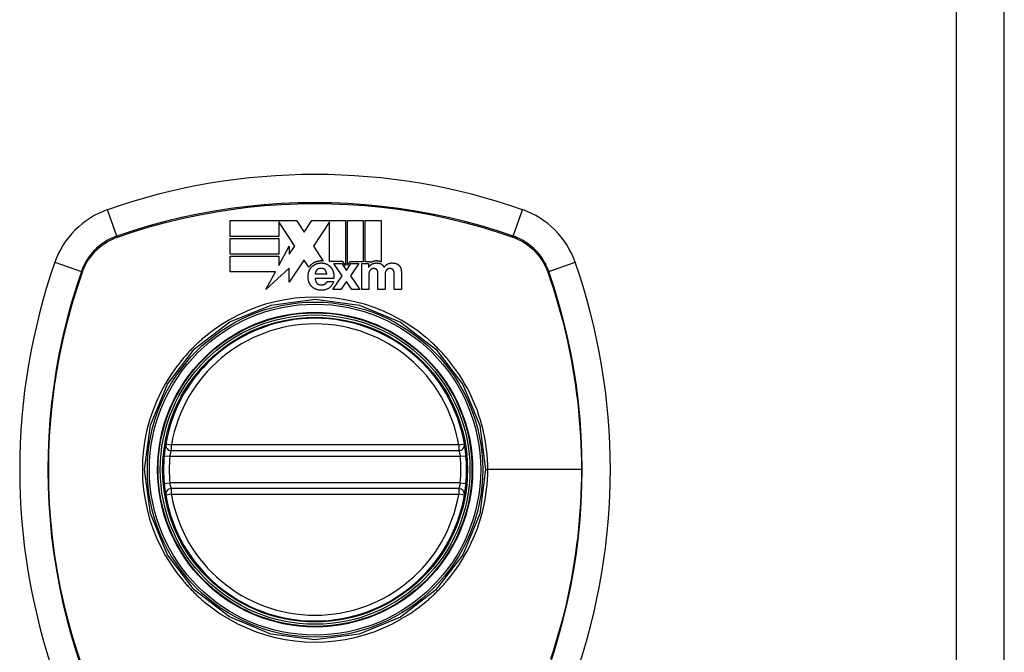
# Model space of a CAD drawing. Header units: inches. Extents: x 23 to 567, y 61 to 264.
# Tile 125 of 256: x 239.74 to 241.77, y 160.19 to 161.5. Entities that reach past the tile are written whole.
import ezdxf

# ---------------------------------------------------------------- set-up
doc = ezdxf.new("R2010")
doc.units = ezdxf.units.IN
doc.header["$MEASUREMENT"] = 0
doc.layers.add('Visible Edges(ANSI)', color=7, linetype='Continuous', lineweight=25)
doc.layers.add('Visible Tangent Edges(ANSI)', color=7, linetype='Continuous', lineweight=25)

msp = doc.modelspace()

# ---------------------------------------------------------------- linework, layer by layer
at = {"layer": 'Visible Edges(ANSI)'}
for p, q in [((241.7716, 144.7099), (241.7716, 176.4299)), ((240.1725, 161.0848), (240.3092, 161.0848)), ((240.1725, 161.0522), (240.1725, 161.0848)), ((240.306, 161.0321), (240.2726, 161.0826)), ((240.2726, 161.0826), (240.2726, 161.0826)), ((240.2726, 161.0826), (240.2726, 161.0522)), ((240.3092, 161.0848), (240.3252, 161.0607)), ((240.3252, 161.0607), (240.3413, 161.0848)), ((240.3413, 161.0848), (240.3778, 161.0848)), ((240.3778, 161.0826), (240.3441, 161.0321)), ((240.3778, 161.0848), (240.3785, 161.0848)), ((240.3778, 161), (240.3778, 161.0826)), ((240.3785, 161.0848), (240.3793, 161.0848)), ((240.3793, 161.0848), (240.4104, 161.0848)), ((240.4104, 161.0848), (240.4104, 160.9923)), ((240.4146, 161.0848), (240.4472, 161.0848)), ((240.4146, 160.9924), (240.4146, 161.0848)), ((240.4472, 161.0848), (240.4472, 160.9999)), ((240.4513, 160.9999), (240.4513, 161.0848)), ((240.4513, 161.0848), (240.484, 161.0848)), ((240.484, 161.0848), (240.484, 160.9997)), ((240.2726, 161.0522), (240.1725, 161.0522)), ((240.1725, 161.0155), (240.1725, 161.0481)), ((240.1725, 161.0481), (240.2726, 161.0481)), ((240.2726, 161.0481), (240.2726, 161.0155)), ((240.2726, 160.9917), (240.2943, 161.0321)), ((240.2943, 161.0321), (240.2943, 161.0155)), ((240.2943, 161.0155), (240.306, 161.0321)), ((240.3441, 161.0321), (240.3443, 161.0319)), ((240.3443, 161.0319), (240.3646, 161.0011)), ((240.2726, 161.0155), (240.1725, 161.0155)), ((240.1725, 160.9788), (240.1725, 161.0114)), ((240.1725, 161.0114), (240.2726, 161.0114)), ((240.2726, 161.0114), (240.2726, 160.9917)), ((240.325, 161.0035), (240.2943, 160.9575)), ((240.3252, 161.0031), (240.325, 161.0035)), ((240.3349, 160.9885), (240.3252, 161.0031)), ((240.4053, 161), (240.3778, 161)), ((240.4039, 160.9704), (240.3863, 160.9958)), ((240.3863, 160.9958), (240.4031, 160.9958)), ((240.4031, 160.9958), (240.4125, 160.9818)), ((240.4104, 160.9923), (240.4053, 161)), ((240.4125, 160.9818), (240.4218, 160.9958)), ((240.4184, 160.9981), (240.4146, 160.9924)), ((240.4196, 160.9999), (240.4184, 160.9981)), ((240.4472, 160.9999), (240.4196, 160.9999)), ((240.4381, 160.9958), (240.4205, 160.9707)), ((240.4218, 160.9958), (240.4381, 160.9958)), ((240.4441, 160.9958), (240.458, 160.9958)), ((240.4441, 160.9422), (240.4441, 160.9958)), ((240.4621, 160.9999), (240.4513, 160.9999)), ((240.458, 160.9958), (240.458, 160.9885)), ((240.4621, 160.9979), (240.4621, 160.9999)), ((240.2657, 160.9788), (240.1725, 160.9788)), ((240.2943, 160.9864), (240.246, 160.9422)), ((240.246, 160.9422), (240.2657, 160.9788)), ((240.2943, 160.9575), (240.2943, 160.9864)), ((240.3479, 160.9747), (240.3719, 160.9747)), ((240.3846, 160.9422), (240.4039, 160.9704)), ((240.4205, 160.9707), (240.4403, 160.9422)), ((240.458, 160.9885), (240.4582, 160.9885)), ((240.4588, 160.9733), (240.4588, 160.9422)), ((240.4776, 160.9422), (240.4776, 160.9723)), ((240.4924, 160.972), (240.4924, 160.9422)), ((240.5112, 160.9422), (240.5112, 160.9726)), ((240.5259, 160.9781), (240.5259, 160.9422)), ((240.3866, 160.9654), (240.3479, 160.9654)), ((240.3727, 160.9588), (240.3856, 160.9588)), ((240.4123, 160.9591), (240.4011, 160.9422)), ((240.4235, 160.9422), (240.4123, 160.9591)), ((240.4011, 160.9422), (240.3846, 160.9422)), ((240.4403, 160.9422), (240.4235, 160.9422)), ((240.4588, 160.9422), (240.4441, 160.9422)), ((240.4924, 160.9422), (240.4776, 160.9422)), ((240.5259, 160.9422), (240.5112, 160.9422)), ((240.0508, 160.6093), (240.6444, 160.6093)), ((240.6444, 160.5306), (240.0508, 160.5306))]:
    msp.add_line(p, q, dxfattribs=at)
at = {"layer": 'Visible Edges(ANSI)', "flags": 128}
for points in [[(240.3378, 160.9919), (240.3377, 160.9918), (240.3375, 160.9917), (240.3374, 160.9915), (240.3373, 160.9914), (240.3371, 160.9912), (240.337, 160.9911), (240.3369, 160.991), (240.3368, 160.9908), (240.3367, 160.9907), (240.3365, 160.9905), (240.3364, 160.9904), (240.3363, 160.9902), (240.3362, 160.9901), (240.3361, 160.99), (240.3359, 160.9898), (240.3358, 160.9897), (240.3357, 160.9895), (240.3356, 160.9894), (240.3355, 160.9892), (240.3354, 160.9891), (240.3353, 160.9889), (240.3351, 160.9888), (240.335, 160.9886), (240.3349, 160.9885)], [(240.3478, 160.9988), (240.3473, 160.9986), (240.3468, 160.9984), (240.3464, 160.9982), (240.3459, 160.998), (240.3455, 160.9977), (240.345, 160.9975), (240.3446, 160.9972), (240.3441, 160.997), (240.3437, 160.9967), (240.3433, 160.9964), (240.3428, 160.9962), (240.3424, 160.9959), (240.342, 160.9956), (240.3416, 160.9953), (240.3412, 160.995), (240.3408, 160.9947), (240.3404, 160.9943), (240.34, 160.994), (240.3396, 160.9937), (240.3392, 160.9934), (240.3389, 160.993), (240.3385, 160.9927), (240.3381, 160.9923), (240.3378, 160.9919)], [(240.3408, 160.9891), (240.3411, 160.9894), (240.3414, 160.9897), (240.3417, 160.99), (240.342, 160.9903), (240.3424, 160.9906), (240.3427, 160.9909), (240.343, 160.9912), (240.3434, 160.9914), (240.3437, 160.9917), (240.3441, 160.992), (240.3444, 160.9922), (240.3448, 160.9925), (240.3452, 160.9927), (240.3455, 160.993), (240.3459, 160.9932), (240.3463, 160.9934), (240.3467, 160.9937), (240.347, 160.9939), (240.3474, 160.9941), (240.3478, 160.9943), (240.3482, 160.9945), (240.3486, 160.9947), (240.349, 160.9949), (240.3494, 160.995)], [(240.3646, 161.0011), (240.3639, 161.0012), (240.3632, 161.0013), (240.3625, 161.0013), (240.3618, 161.0013), (240.3611, 161.0013), (240.3603, 161.0013), (240.3596, 161.0013), (240.3589, 161.0013), (240.3582, 161.0013), (240.3575, 161.0012), (240.3568, 161.0011), (240.356, 161.0011), (240.3553, 161.001), (240.3546, 161.0009), (240.3539, 161.0007), (240.3532, 161.0006), (240.3525, 161.0004), (240.3518, 161.0002), (240.3511, 161), (240.3505, 160.9998), (240.3498, 160.9996), (240.3491, 160.9994), (240.3484, 160.9991), (240.3478, 160.9988)], [(240.3494, 160.995), (240.3503, 160.9954), (240.3513, 160.9958), (240.3522, 160.9961), (240.3532, 160.9963), (240.3542, 160.9966), (240.3551, 160.9967), (240.3561, 160.9969), (240.3571, 160.997), (240.3581, 160.9971), (240.3591, 160.9972), (240.3601, 160.9972), (240.3611, 160.9972), (240.3621, 160.9972), (240.3631, 160.9971), (240.3641, 160.997), (240.3651, 160.9969), (240.366, 160.9967), (240.367, 160.9965), (240.3679, 160.9963), (240.3689, 160.996), (240.3698, 160.9957), (240.3707, 160.9954), (240.3716, 160.995), (240.3725, 160.9946)], [(240.3725, 160.9946), (240.3729, 160.9944), (240.3733, 160.9941), (240.3737, 160.9939), (240.3741, 160.9937), (240.3745, 160.9934), (240.3749, 160.9932), (240.3752, 160.9929), (240.3756, 160.9926), (240.376, 160.9924), (240.3764, 160.9921), (240.3767, 160.9918), (240.3771, 160.9915), (240.3774, 160.9912), (240.3778, 160.9909), (240.3781, 160.9906), (240.3784, 160.9902), (240.3788, 160.9899), (240.3791, 160.9896), (240.3794, 160.9892), (240.3797, 160.9889), (240.38, 160.9886), (240.3803, 160.9882), (240.3805, 160.9878), (240.3808, 160.9875)], [(240.4582, 160.9885), (240.4584, 160.9888), (240.4586, 160.9892), (240.4589, 160.9895), (240.4591, 160.9898), (240.4594, 160.9901), (240.4596, 160.9904), (240.4599, 160.9907), (240.4602, 160.991), (240.4604, 160.9913), (240.4607, 160.9916), (240.461, 160.9918), (240.4613, 160.9921), (240.4616, 160.9924), (240.4619, 160.9926), (240.4622, 160.9929), (240.4625, 160.9932), (240.4628, 160.9934), (240.4631, 160.9936), (240.4635, 160.9939), (240.4638, 160.9941), (240.4641, 160.9943), (240.4645, 160.9945), (240.4648, 160.9947), (240.4652, 160.9949)], [(240.4631, 160.9985), (240.4631, 160.9985), (240.4631, 160.9985), (240.463, 160.9985), (240.463, 160.9984), (240.4629, 160.9984), (240.4629, 160.9984), (240.4628, 160.9984), (240.4628, 160.9983), (240.4628, 160.9983), (240.4627, 160.9983), (240.4627, 160.9983), (240.4626, 160.9982), (240.4626, 160.9982), (240.4625, 160.9982), (240.4625, 160.9982), (240.4624, 160.9981), (240.4624, 160.9981), (240.4624, 160.9981), (240.4623, 160.9981), (240.4623, 160.998), (240.4622, 160.998), (240.4622, 160.998), (240.4621, 160.998), (240.4621, 160.9979)], [(240.484, 160.9997), (240.4833, 160.9999), (240.4826, 161.0002), (240.4819, 161.0004), (240.4812, 161.0005), (240.4805, 161.0007), (240.4798, 161.0009), (240.479, 161.001), (240.4783, 161.0011), (240.4776, 161.0012), (240.4769, 161.0013), (240.4761, 161.0013), (240.4753, 161.0013), (240.4744, 161.0014), (240.4734, 161.0013), (240.4724, 161.0013), (240.4714, 161.0012), (240.4703, 161.001), (240.4692, 161.0008), (240.4682, 161.0006), (240.4671, 161.0003), (240.4661, 160.9999), (240.4651, 160.9995), (240.4641, 160.999), (240.4631, 160.9985)], [(240.4652, 160.9949), (240.466, 160.9954), (240.4669, 160.9958), (240.4678, 160.9961), (240.4688, 160.9964), (240.4697, 160.9967), (240.4706, 160.9969), (240.4716, 160.997), (240.4724, 160.9971), (240.4733, 160.9972), (240.4741, 160.9972), (240.4749, 160.9972), (240.4757, 160.9972), (240.4764, 160.9971), (240.4771, 160.9971), (240.4778, 160.997), (240.4785, 160.9969), (240.4791, 160.9968), (240.4798, 160.9966), (240.4805, 160.9964), (240.4812, 160.9963), (240.4819, 160.996), (240.4825, 160.9958), (240.4832, 160.9955), (240.4838, 160.9952)], [(240.4838, 160.9952), (240.4842, 160.9951), (240.4845, 160.9949), (240.4849, 160.9947), (240.4852, 160.9945), (240.4856, 160.9942), (240.4859, 160.994), (240.4862, 160.9937), (240.4865, 160.9935), (240.4868, 160.9932), (240.4871, 160.9929), (240.4874, 160.9927), (240.4876, 160.9924), (240.4879, 160.992), (240.4882, 160.9917), (240.4884, 160.9914), (240.4886, 160.9911), (240.4889, 160.9908), (240.4891, 160.9904), (240.4893, 160.9901), (240.4895, 160.9897), (240.4897, 160.9894), (240.4898, 160.989), (240.49, 160.9887), (240.4902, 160.9883)], [(240.4902, 160.9883), (240.4904, 160.9886), (240.4906, 160.9889), (240.4908, 160.9892), (240.4911, 160.9895), (240.4913, 160.9898), (240.4915, 160.9901), (240.4918, 160.9904), (240.492, 160.9906), (240.4923, 160.9909), (240.4926, 160.9912), (240.4928, 160.9915), (240.4931, 160.9917), (240.4934, 160.992), (240.4936, 160.9922), (240.4939, 160.9925), (240.4942, 160.9927), (240.4945, 160.993), (240.4948, 160.9932), (240.4951, 160.9934), (240.4954, 160.9936), (240.4957, 160.9939), (240.496, 160.9941), (240.4963, 160.9943), (240.4966, 160.9945)], [(240.4966, 160.9945), (240.497, 160.9947), (240.4974, 160.995), (240.4978, 160.9952), (240.4981, 160.9954), (240.4985, 160.9956), (240.4989, 160.9957), (240.4993, 160.9959), (240.4997, 160.9961), (240.5001, 160.9962), (240.5005, 160.9964), (240.5009, 160.9965), (240.5014, 160.9966), (240.5018, 160.9967), (240.5024, 160.9968), (240.5032, 160.997), (240.504, 160.9971), (240.505, 160.9972), (240.5061, 160.9972), (240.5074, 160.9972), (240.5087, 160.9971), (240.5101, 160.997), (240.5115, 160.9968), (240.5129, 160.9965), (240.5142, 160.9962)], [(240.5142, 160.9962), (240.5145, 160.9961), (240.5148, 160.996), (240.5151, 160.9959), (240.5153, 160.9958), (240.5156, 160.9957), (240.5159, 160.9956), (240.5162, 160.9955), (240.5165, 160.9954), (240.5167, 160.9952), (240.517, 160.9951), (240.5173, 160.995), (240.5175, 160.9949), (240.5178, 160.9947), (240.518, 160.9946), (240.5183, 160.9944), (240.5185, 160.9943), (240.5188, 160.9941), (240.519, 160.9939), (240.5193, 160.9938), (240.5195, 160.9936), (240.5197, 160.9934), (240.52, 160.9932), (240.5202, 160.9931), (240.5204, 160.9929)], [(240.5204, 160.9929), (240.5206, 160.9927), (240.5209, 160.9924), (240.5211, 160.9922), (240.5213, 160.992), (240.5215, 160.9918), (240.5217, 160.9916), (240.5219, 160.9913), (240.5221, 160.9911), (240.5223, 160.9909), (240.5225, 160.9906), (240.5226, 160.9904), (240.5228, 160.9901), (240.523, 160.9899), (240.5231, 160.9896), (240.5233, 160.9893), (240.5234, 160.9891), (240.5236, 160.9888), (240.5237, 160.9886), (240.5238, 160.9883), (240.524, 160.988), (240.5241, 160.9877), (240.5242, 160.9875), (240.5243, 160.9872), (240.5245, 160.9869)], [(240.3351, 160.9575), (240.3347, 160.9588), (240.3344, 160.96), (240.334, 160.9612), (240.3338, 160.9625), (240.3336, 160.9637), (240.3334, 160.9649), (240.3333, 160.9661), (240.3333, 160.9672), (240.3332, 160.9682), (240.3332, 160.9691), (240.3332, 160.9699), (240.3333, 160.9707), (240.3333, 160.9715), (240.3334, 160.9723), (240.3335, 160.9731), (240.3336, 160.9739), (240.3337, 160.9747), (240.3339, 160.9755), (240.334, 160.9763), (240.3342, 160.977), (240.3344, 160.9778), (240.3347, 160.9786), (240.3349, 160.9794), (240.3352, 160.9801)], [(240.3352, 160.9801), (240.3353, 160.9805), (240.3355, 160.9809), (240.3357, 160.9814), (240.3359, 160.9818), (240.3361, 160.9822), (240.3362, 160.9826), (240.3364, 160.9829), (240.3366, 160.9833), (240.3369, 160.9837), (240.3371, 160.9841), (240.3373, 160.9845), (240.3375, 160.9849), (240.3378, 160.9852), (240.338, 160.9856), (240.3382, 160.986), (240.3385, 160.9863), (240.3388, 160.9867), (240.339, 160.987), (240.3393, 160.9874), (240.3396, 160.9877), (240.3399, 160.9881), (240.3402, 160.9884), (240.3405, 160.9888), (240.3408, 160.9891)], [(240.3486, 160.9783), (240.3486, 160.9781), (240.3485, 160.978), (240.3485, 160.9778), (240.3484, 160.9777), (240.3484, 160.9775), (240.3484, 160.9774), (240.3483, 160.9773), (240.3483, 160.9771), (240.3483, 160.977), (240.3482, 160.9768), (240.3482, 160.9767), (240.3482, 160.9765), (240.3481, 160.9764), (240.3481, 160.9762), (240.3481, 160.9761), (240.3481, 160.9759), (240.348, 160.9758), (240.348, 160.9756), (240.348, 160.9755), (240.348, 160.9753), (240.348, 160.9752), (240.3479, 160.975), (240.3479, 160.9749), (240.3479, 160.9747)], [(240.3506, 160.982), (240.3505, 160.9818), (240.3503, 160.9817), (240.3502, 160.9816), (240.3501, 160.9814), (240.35, 160.9813), (240.3499, 160.9811), (240.3498, 160.981), (240.3497, 160.9808), (240.3497, 160.9807), (240.3496, 160.9805), (240.3495, 160.9804), (240.3494, 160.9802), (240.3493, 160.9801), (240.3492, 160.9799), (240.3492, 160.9797), (240.3491, 160.9796), (240.349, 160.9794), (240.3489, 160.9793), (240.3489, 160.9791), (240.3488, 160.9789), (240.3488, 160.9788), (240.3487, 160.9786), (240.3486, 160.9784), (240.3486, 160.9783)], [(240.3543, 160.9849), (240.3541, 160.9848), (240.3539, 160.9847), (240.3538, 160.9847), (240.3536, 160.9846), (240.3534, 160.9844), (240.3532, 160.9843), (240.3531, 160.9842), (240.3529, 160.9841), (240.3527, 160.984), (240.3526, 160.9839), (240.3524, 160.9838), (240.3523, 160.9837), (240.3521, 160.9835), (240.3519, 160.9834), (240.3518, 160.9833), (240.3516, 160.9831), (240.3515, 160.983), (240.3514, 160.9829), (240.3512, 160.9827), (240.3511, 160.9826), (240.351, 160.9824), (240.3508, 160.9823), (240.3507, 160.9821), (240.3506, 160.982)], [(240.3682, 160.9832), (240.3678, 160.9837), (240.3673, 160.984), (240.3668, 160.9844), (240.3663, 160.9847), (240.3658, 160.985), (240.3652, 160.9853), (240.3647, 160.9855), (240.3641, 160.9857), (240.3635, 160.9858), (240.3629, 160.9859), (240.3623, 160.986), (240.3616, 160.9861), (240.361, 160.9861), (240.3604, 160.9861), (240.3598, 160.9861), (240.3591, 160.9861), (240.3585, 160.9861), (240.3579, 160.986), (240.3573, 160.9859), (240.3566, 160.9858), (240.356, 160.9856), (240.3554, 160.9854), (240.3549, 160.9852), (240.3543, 160.9849)], [(240.3719, 160.9747), (240.3718, 160.9751), (240.3717, 160.9755), (240.3716, 160.9759), (240.3715, 160.9763), (240.3714, 160.9766), (240.3713, 160.977), (240.3712, 160.9774), (240.3711, 160.9778), (240.371, 160.9781), (240.3709, 160.9785), (240.3707, 160.9789), (240.3706, 160.9792), (240.3704, 160.9796), (240.3703, 160.98), (240.3701, 160.9803), (240.3699, 160.9807), (240.3698, 160.981), (240.3696, 160.9813), (240.3694, 160.9817), (240.3691, 160.982), (240.3689, 160.9823), (240.3687, 160.9826), (240.3684, 160.9829), (240.3682, 160.9832)], [(240.3808, 160.9875), (240.3811, 160.9871), (240.3814, 160.9867), (240.3816, 160.9863), (240.3819, 160.9859), (240.3821, 160.9855), (240.3824, 160.9851), (240.3826, 160.9847), (240.3828, 160.9843), (240.383, 160.9839), (240.3833, 160.9835), (240.3835, 160.983), (240.3837, 160.9826), (240.3839, 160.9822), (240.384, 160.9818), (240.3842, 160.9813), (240.3844, 160.9809), (240.3846, 160.9805), (240.3847, 160.98), (240.3849, 160.9796), (240.385, 160.9791), (240.3851, 160.9787), (240.3853, 160.9782), (240.3854, 160.9778), (240.3855, 160.9773)], [(240.3855, 160.9773), (240.3856, 160.9768), (240.3858, 160.9763), (240.3859, 160.9759), (240.386, 160.9754), (240.3861, 160.9749), (240.3861, 160.9744), (240.3862, 160.9739), (240.3863, 160.9734), (240.3864, 160.9729), (240.3864, 160.9724), (240.3865, 160.9719), (240.3865, 160.9714), (240.3866, 160.9709), (240.3866, 160.9704), (240.3866, 160.9699), (240.3866, 160.9694), (240.3866, 160.9689), (240.3866, 160.9684), (240.3866, 160.9679), (240.3866, 160.9674), (240.3866, 160.9669), (240.3866, 160.9664), (240.3866, 160.9659), (240.3866, 160.9654)], [(240.4599, 160.9797), (240.4598, 160.9794), (240.4597, 160.9792), (240.4596, 160.9789), (240.4595, 160.9786), (240.4595, 160.9784), (240.4594, 160.9781), (240.4593, 160.9779), (240.4592, 160.9776), (240.4592, 160.9773), (240.4591, 160.9771), (240.4591, 160.9768), (240.459, 160.9765), (240.459, 160.9763), (240.459, 160.976), (240.4589, 160.9757), (240.4589, 160.9755), (240.4589, 160.9752), (240.4588, 160.9749), (240.4588, 160.9746), (240.4588, 160.9744), (240.4588, 160.9741), (240.4588, 160.9738), (240.4588, 160.9736), (240.4588, 160.9733)], [(240.4627, 160.9834), (240.4625, 160.9833), (240.4624, 160.9831), (240.4622, 160.983), (240.4621, 160.9829), (240.462, 160.9827), (240.4618, 160.9826), (240.4617, 160.9824), (240.4616, 160.9823), (240.4614, 160.9821), (240.4613, 160.982), (240.4612, 160.9818), (240.4611, 160.9817), (240.461, 160.9815), (240.4609, 160.9814), (240.4608, 160.9812), (240.4607, 160.981), (240.4606, 160.9809), (240.4605, 160.9807), (240.4604, 160.9805), (240.4603, 160.9803), (240.4602, 160.9802), (240.4601, 160.98), (240.46, 160.9798), (240.4599, 160.9797)], [(240.466, 160.9851), (240.4658, 160.9851), (240.4657, 160.9851), (240.4655, 160.985), (240.4654, 160.985), (240.4652, 160.9849), (240.4651, 160.9848), (240.4649, 160.9848), (240.4648, 160.9847), (240.4647, 160.9846), (240.4645, 160.9846), (240.4644, 160.9845), (240.4642, 160.9844), (240.4641, 160.9844), (240.464, 160.9843), (240.4638, 160.9842), (240.4637, 160.9841), (240.4636, 160.984), (240.4634, 160.9839), (240.4633, 160.9839), (240.4632, 160.9838), (240.4631, 160.9837), (240.4629, 160.9836), (240.4628, 160.9835), (240.4627, 160.9834)], [(240.4741, 160.9844), (240.4738, 160.9846), (240.4736, 160.9847), (240.4733, 160.9848), (240.473, 160.985), (240.4727, 160.9851), (240.4725, 160.9851), (240.4722, 160.9852), (240.4719, 160.9853), (240.4716, 160.9854), (240.4713, 160.9854), (240.471, 160.9855), (240.4707, 160.9855), (240.4704, 160.9855), (240.4701, 160.9856), (240.4698, 160.9856), (240.4696, 160.9856), (240.4693, 160.9856), (240.469, 160.9856), (240.4686, 160.9856), (240.4683, 160.9856), (240.4678, 160.9855), (240.4673, 160.9855), (240.4667, 160.9853), (240.466, 160.9851)], [(240.4767, 160.9813), (240.4766, 160.9814), (240.4765, 160.9816), (240.4765, 160.9817), (240.4764, 160.9819), (240.4763, 160.982), (240.4762, 160.9822), (240.4761, 160.9823), (240.476, 160.9825), (240.4759, 160.9826), (240.4758, 160.9828), (240.4757, 160.9829), (240.4756, 160.983), (240.4755, 160.9832), (240.4754, 160.9833), (240.4753, 160.9834), (240.4752, 160.9835), (240.475, 160.9837), (240.4749, 160.9838), (240.4748, 160.9839), (240.4746, 160.984), (240.4745, 160.9841), (240.4744, 160.9842), (240.4742, 160.9843), (240.4741, 160.9844)], [(240.4775, 160.977), (240.4775, 160.9771), (240.4775, 160.9773), (240.4775, 160.9775), (240.4775, 160.9777), (240.4775, 160.9779), (240.4775, 160.9781), (240.4774, 160.9782), (240.4774, 160.9784), (240.4774, 160.9786), (240.4773, 160.9788), (240.4773, 160.979), (240.4773, 160.9791), (240.4772, 160.9793), (240.4772, 160.9795), (240.4772, 160.9797), (240.4771, 160.9799), (240.4771, 160.98), (240.477, 160.9802), (240.477, 160.9804), (240.4769, 160.9806), (240.4769, 160.9807), (240.4768, 160.9809), (240.4767, 160.9811), (240.4767, 160.9813)], [(240.4776, 160.9723), (240.4776, 160.9724), (240.4776, 160.9726), (240.4776, 160.9728), (240.4776, 160.973), (240.4776, 160.9732), (240.4776, 160.9734), (240.4776, 160.9736), (240.4776, 160.9738), (240.4776, 160.974), (240.4776, 160.9742), (240.4776, 160.9744), (240.4776, 160.9746), (240.4776, 160.9748), (240.4776, 160.975), (240.4776, 160.9752), (240.4776, 160.9754), (240.4776, 160.9756), (240.4776, 160.9758), (240.4776, 160.976), (240.4776, 160.9762), (240.4776, 160.9764), (240.4776, 160.9766), (240.4776, 160.9768), (240.4775, 160.977)], [(240.4927, 160.977), (240.4927, 160.9768), (240.4927, 160.9766), (240.4926, 160.9764), (240.4926, 160.9761), (240.4926, 160.9759), (240.4926, 160.9757), (240.4925, 160.9755), (240.4925, 160.9753), (240.4925, 160.9751), (240.4925, 160.9749), (240.4925, 160.9747), (240.4924, 160.9745), (240.4924, 160.9743), (240.4924, 160.9741), (240.4924, 160.9739), (240.4924, 160.9737), (240.4924, 160.9735), (240.4924, 160.9733), (240.4924, 160.9731), (240.4924, 160.9729), (240.4924, 160.9727), (240.4924, 160.9725), (240.4924, 160.9723), (240.4924, 160.972)], [(240.4942, 160.9813), (240.4941, 160.9811), (240.494, 160.981), (240.4939, 160.9808), (240.4938, 160.9806), (240.4937, 160.9805), (240.4936, 160.9803), (240.4936, 160.9801), (240.4935, 160.9799), (240.4934, 160.9797), (240.4934, 160.9796), (240.4933, 160.9794), (240.4932, 160.9792), (240.4932, 160.979), (240.4931, 160.9788), (240.4931, 160.9787), (240.493, 160.9785), (240.493, 160.9783), (240.4929, 160.9781), (240.4929, 160.9779), (240.4928, 160.9777), (240.4928, 160.9775), (240.4928, 160.9773), (240.4927, 160.9772), (240.4927, 160.977)], [(240.4972, 160.9844), (240.497, 160.9843), (240.4969, 160.9842), (240.4967, 160.9841), (240.4966, 160.984), (240.4964, 160.9839), (240.4963, 160.9838), (240.4961, 160.9837), (240.496, 160.9836), (240.4959, 160.9834), (240.4957, 160.9833), (240.4956, 160.9832), (240.4955, 160.9831), (240.4953, 160.9829), (240.4952, 160.9828), (240.4951, 160.9826), (240.495, 160.9825), (240.4949, 160.9824), (240.4948, 160.9822), (240.4946, 160.9821), (240.4945, 160.9819), (240.4944, 160.9818), (240.4943, 160.9816), (240.4943, 160.9815), (240.4942, 160.9813)], [(240.5071, 160.9846), (240.5068, 160.9847), (240.5065, 160.9849), (240.5062, 160.985), (240.5058, 160.9851), (240.5055, 160.9852), (240.5051, 160.9853), (240.5048, 160.9854), (240.5045, 160.9854), (240.5041, 160.9855), (240.5038, 160.9855), (240.5034, 160.9856), (240.5031, 160.9856), (240.5027, 160.9856), (240.5023, 160.9856), (240.5018, 160.9856), (240.5013, 160.9856), (240.5008, 160.9855), (240.5003, 160.9855), (240.4997, 160.9854), (240.4992, 160.9853), (240.4987, 160.9851), (240.4981, 160.9849), (240.4976, 160.9847), (240.4972, 160.9844)], [(240.5099, 160.9818), (240.5098, 160.9819), (240.5097, 160.9821), (240.5096, 160.9822), (240.5095, 160.9823), (240.5094, 160.9825), (240.5093, 160.9826), (240.5092, 160.9827), (240.5091, 160.9829), (240.509, 160.983), (240.5089, 160.9831), (240.5088, 160.9832), (240.5087, 160.9834), (240.5086, 160.9835), (240.5085, 160.9836), (240.5083, 160.9837), (240.5082, 160.9838), (240.5081, 160.9839), (240.5079, 160.984), (240.5078, 160.9841), (240.5077, 160.9842), (240.5075, 160.9843), (240.5074, 160.9844), (240.5073, 160.9845), (240.5071, 160.9846)], [(240.511, 160.9776), (240.511, 160.9778), (240.511, 160.978), (240.5109, 160.9782), (240.5109, 160.9783), (240.5109, 160.9785), (240.5109, 160.9787), (240.5108, 160.9789), (240.5108, 160.9791), (240.5108, 160.9792), (240.5107, 160.9794), (240.5107, 160.9796), (240.5106, 160.9798), (240.5106, 160.9799), (240.5105, 160.9801), (240.5105, 160.9803), (240.5104, 160.9804), (240.5104, 160.9806), (240.5103, 160.9808), (240.5102, 160.981), (240.5102, 160.9811), (240.5101, 160.9813), (240.51, 160.9815), (240.5099, 160.9816), (240.5099, 160.9818)], [(240.5112, 160.9726), (240.5112, 160.9728), (240.5112, 160.973), (240.5112, 160.9732), (240.5112, 160.9734), (240.5112, 160.9736), (240.5112, 160.9738), (240.5112, 160.974), (240.5112, 160.9743), (240.5112, 160.9745), (240.5112, 160.9747), (240.5112, 160.9749), (240.5112, 160.9751), (240.5111, 160.9753), (240.5111, 160.9755), (240.5111, 160.9757), (240.5111, 160.9759), (240.5111, 160.9762), (240.5111, 160.9764), (240.5111, 160.9766), (240.5111, 160.9768), (240.511, 160.977), (240.511, 160.9772), (240.511, 160.9774), (240.511, 160.9776)], [(240.5245, 160.9869), (240.5246, 160.9866), (240.5247, 160.9862), (240.5248, 160.9858), (240.5249, 160.9855), (240.525, 160.9851), (240.5251, 160.9848), (240.5252, 160.9844), (240.5253, 160.984), (240.5254, 160.9837), (240.5255, 160.9833), (240.5255, 160.9829), (240.5256, 160.9825), (240.5256, 160.9822), (240.5257, 160.9818), (240.5257, 160.9814), (240.5258, 160.981), (240.5258, 160.9807), (240.5258, 160.9803), (240.5259, 160.9799), (240.5259, 160.9795), (240.5259, 160.9792), (240.5259, 160.9788), (240.5259, 160.9784), (240.5259, 160.9781)], [(240.3406, 160.9486), (240.3403, 160.949), (240.34, 160.9493), (240.3397, 160.9496), (240.3394, 160.95), (240.3391, 160.9503), (240.3389, 160.9507), (240.3386, 160.951), (240.3383, 160.9514), (240.3381, 160.9517), (240.3379, 160.9521), (240.3376, 160.9525), (240.3374, 160.9528), (240.3372, 160.9532), (240.337, 160.9536), (240.3367, 160.954), (240.3365, 160.9544), (240.3363, 160.9547), (240.3362, 160.9551), (240.336, 160.9555), (240.3358, 160.9559), (240.3356, 160.9563), (240.3355, 160.9567), (240.3353, 160.9571), (240.3351, 160.9575)], [(240.3479, 160.9654), (240.3479, 160.965), (240.348, 160.9645), (240.348, 160.964), (240.3481, 160.9636), (240.3481, 160.9631), (240.3482, 160.9626), (240.3483, 160.9622), (240.3483, 160.9617), (240.3484, 160.9613), (240.3485, 160.9608), (240.3486, 160.9603), (240.3488, 160.9599), (240.3489, 160.9595), (240.3491, 160.959), (240.3492, 160.9586), (240.3494, 160.9581), (240.3496, 160.9577), (240.3499, 160.9573), (240.3501, 160.9569), (240.3503, 160.9565), (240.3506, 160.9561), (240.3509, 160.9558), (240.3512, 160.9554), (240.3516, 160.9551)], [(240.3516, 160.9551), (240.3521, 160.9546), (240.3527, 160.9541), (240.3533, 160.9537), (240.3539, 160.9534), (240.3546, 160.9531), (240.3552, 160.9528), (240.3559, 160.9525), (240.3566, 160.9523), (240.3573, 160.9522), (240.3581, 160.9521), (240.3588, 160.952), (240.3596, 160.9519), (240.3603, 160.9519), (240.3611, 160.9518), (240.3619, 160.9519), (240.3627, 160.9519), (240.3635, 160.952), (240.3643, 160.9522), (240.3651, 160.9524), (240.3659, 160.9526), (240.3666, 160.9529), (240.3674, 160.9533), (240.3681, 160.9536), (240.3687, 160.9541)], [(240.3687, 160.9541), (240.369, 160.9542), (240.3692, 160.9544), (240.3694, 160.9545), (240.3696, 160.9547), (240.3698, 160.9549), (240.37, 160.955), (240.3702, 160.9552), (240.3704, 160.9554), (240.3706, 160.9556), (240.3708, 160.9558), (240.371, 160.956), (240.3711, 160.9561), (240.3713, 160.9563), (240.3715, 160.9565), (240.3716, 160.9568), (240.3718, 160.957), (240.3719, 160.9572), (240.3721, 160.9574), (240.3722, 160.9576), (240.3723, 160.9578), (240.3724, 160.9581), (240.3725, 160.9583), (240.3726, 160.9585), (240.3727, 160.9588)], [(240.3856, 160.9588), (240.3854, 160.9581), (240.3852, 160.9575), (240.3849, 160.9568), (240.3847, 160.9561), (240.3844, 160.9555), (240.3841, 160.9548), (240.3838, 160.9542), (240.3835, 160.9535), (240.3832, 160.9529), (240.3828, 160.9523), (240.3824, 160.9517), (240.3821, 160.9511), (240.3817, 160.9505), (240.3812, 160.9499), (240.3808, 160.9493), (240.3804, 160.9488), (240.3799, 160.9483), (240.3794, 160.9477), (240.3789, 160.9472), (240.3784, 160.9468), (240.3778, 160.9463), (240.3773, 160.9458), (240.3767, 160.9454), (240.3761, 160.945)], [(240.3492, 160.9429), (240.3488, 160.9431), (240.3484, 160.9432), (240.348, 160.9434), (240.3476, 160.9436), (240.3472, 160.9438), (240.3468, 160.944), (240.3464, 160.9442), (240.346, 160.9444), (240.3456, 160.9446), (240.3453, 160.9448), (240.3449, 160.9451), (240.3445, 160.9453), (240.3442, 160.9455), (240.3438, 160.9458), (240.3435, 160.9461), (240.3431, 160.9463), (240.3428, 160.9466), (240.3424, 160.9469), (240.3421, 160.9471), (240.3418, 160.9474), (240.3415, 160.9477), (240.3412, 160.948), (240.3409, 160.9483), (240.3406, 160.9486)], [(240.3761, 160.945), (240.3751, 160.9444), (240.3741, 160.9439), (240.3731, 160.9434), (240.372, 160.9429), (240.3709, 160.9425), (240.3698, 160.9421), (240.3687, 160.9418), (240.3676, 160.9416), (240.3664, 160.9413), (240.3653, 160.9412), (240.3641, 160.941), (240.363, 160.9409), (240.3618, 160.9409), (240.3606, 160.9409), (240.3594, 160.9409), (240.3583, 160.9409), (240.3571, 160.941), (240.3559, 160.9412), (240.3548, 160.9413), (240.3536, 160.9416), (240.3525, 160.9418), (240.3514, 160.9421), (240.3503, 160.9425), (240.3492, 160.9429)], [(240.0392, 160.6231), (240.0392, 160.6231), (240.0391, 160.6229), (240.0391, 160.6227), (240.039, 160.6223), (240.039, 160.6218), (240.0389, 160.6213), (240.0388, 160.6206), (240.0386, 160.6198), (240.0385, 160.619), (240.0384, 160.618), (240.0382, 160.617), (240.038, 160.6159), (240.0379, 160.6148), (240.0377, 160.6135), (240.0375, 160.6122), (240.0373, 160.6108), (240.0371, 160.6094), (240.037, 160.608), (240.0368, 160.6065), (240.0366, 160.6049), (240.0364, 160.6034), (240.0363, 160.6018), (240.0361, 160.6002), (240.0359, 160.5986)], [(240.6593, 160.5986), (240.6592, 160.6002), (240.659, 160.6018), (240.6588, 160.6034), (240.6587, 160.6049), (240.6585, 160.6065), (240.6583, 160.608), (240.6581, 160.6094), (240.6579, 160.6108), (240.6577, 160.6122), (240.6576, 160.6135), (240.6574, 160.6148), (240.6572, 160.6159), (240.6571, 160.617), (240.6569, 160.618), (240.6567, 160.619), (240.6566, 160.6198), (240.6565, 160.6206), (240.6564, 160.6213), (240.6563, 160.6218), (240.6562, 160.6223), (240.6561, 160.6227), (240.6561, 160.6229), (240.6561, 160.6231), (240.6561, 160.6231)], [(240.0359, 160.5413), (240.0361, 160.5397), (240.0363, 160.5381), (240.0364, 160.5365), (240.0366, 160.535), (240.0368, 160.5335), (240.0369, 160.532), (240.0371, 160.5305), (240.0373, 160.5291), (240.0375, 160.5277), (240.0377, 160.5264), (240.0379, 160.5252), (240.038, 160.524), (240.0382, 160.5229), (240.0383, 160.5219), (240.0385, 160.5209), (240.0386, 160.5201), (240.0388, 160.5193), (240.0389, 160.5186), (240.039, 160.5181), (240.039, 160.5176), (240.0391, 160.5172), (240.0391, 160.517), (240.0392, 160.5168), (240.0392, 160.5168)], [(240.6561, 160.5168), (240.6561, 160.5168), (240.6561, 160.517), (240.6561, 160.5172), (240.6562, 160.5176), (240.6563, 160.5181), (240.6564, 160.5186), (240.6565, 160.5193), (240.6566, 160.5201), (240.6568, 160.5209), (240.6569, 160.5219), (240.6571, 160.5229), (240.6572, 160.524), (240.6574, 160.5252), (240.6576, 160.5264), (240.6578, 160.5277), (240.6579, 160.5291), (240.6581, 160.5305), (240.6583, 160.532), (240.6585, 160.5335), (240.6587, 160.535), (240.6588, 160.5365), (240.659, 160.5381), (240.6592, 160.5397), (240.6593, 160.5413)]]:
    msp.add_lwpolyline(points, dxfattribs=at)
at = {"layer": 'Visible Edges(ANSI)'}
for radius in [0.3199, 0.315]:
    msp.add_circle((240.3476, 160.5699), radius, dxfattribs=at)
for centre, radius, start, end in [((240.3476, 159.881), 1.2992, 70.7337, 109.2663), ((239.9774, 160.9402), 0.1772, 109.2663, 160.7337), ((240.7179, 160.9402), 0.1772, 19.2663, 70.7337), ((241.0366, 160.5699), 1.2992, 160.7337, 199.2663), ((239.6586, 160.5699), 1.2992, 340.7337, 19.2663), ((240.3476, 160.5699), 0.313, 9.784, 170.216), ((240.0508, 160.6211), 0.0118, 170.216, 270), ((240.6444, 160.6211), 0.0118, 270, 9.784), ((240.3476, 160.5699), 0.313, 174.7499, 185.2501), ((240.3476, 160.5699), 0.313, 354.7499, 5.2501), ((240.0508, 160.5188), 0.0118, 90, 189.784), ((240.6444, 160.5188), 0.0118, 350.216, 90), ((240.3476, 160.5699), 0.313, 189.784, 350.216)]:
    msp.add_arc(centre, radius, start, end, dxfattribs=at)
at = {"layer": 'Visible Tangent Edges(ANSI)'}
for p, q in [((241.6726, 144.7099), (241.6726, 176.4299)), ((239.938, 161.0528), (239.9189, 161.1074)), ((240.7572, 161.0528), (240.7763, 161.1074)), ((239.9388, 161.0505), (239.9393, 161.0507)), ((240.756, 161.0507), (240.7564, 161.0505)), ((239.8101, 160.9986), (239.8648, 160.9795)), ((240.8304, 160.9795), (240.8851, 160.9986)), ((239.8669, 160.9783), (239.8671, 160.9787)), ((240.8282, 160.9787), (240.8283, 160.9783)), ((240.0392, 160.6231), (240.0508, 160.6211)), ((240.0508, 160.6093), (240.0508, 160.6211)), ((240.6444, 160.6211), (240.0508, 160.6211)), ((240.6444, 160.6211), (240.6561, 160.6231)), ((240.6444, 160.6211), (240.6444, 160.6093)), ((240.0359, 160.5986), (240.0477, 160.5975)), ((240.0477, 160.5975), (240.6475, 160.5975)), ((240.6475, 160.5975), (240.6593, 160.5986)), ((240.6999, 160.5699), (240.7044, 160.5699)), ((240.898, 160.5699), (240.7044, 160.5699)), ((240.0359, 160.5413), (240.0477, 160.5424)), ((240.6475, 160.5424), (240.0477, 160.5424)), ((240.6475, 160.5424), (240.6593, 160.5413)), ((240.0508, 160.5188), (240.0508, 160.5306)), ((240.6444, 160.5306), (240.6444, 160.5188)), ((240.0508, 160.5188), (240.0392, 160.5168)), ((240.0508, 160.5188), (240.6444, 160.5188)), ((240.6561, 160.5168), (240.6444, 160.5188))]:
    msp.add_line(p, q, dxfattribs=at)
at = {"layer": 'Visible Tangent Edges(ANSI)', "flags": 128}
for points in [[(240.7572, 161.0528), (240.7243, 161.0637), (240.691, 161.0738), (240.6573, 161.0829), (240.6234, 161.0911), (240.5893, 161.0983), (240.5549, 161.1046), (240.5204, 161.1099), (240.4858, 161.1143), (240.451, 161.1176), (240.4163, 161.12), (240.3816, 161.1215), (240.3468, 161.1219), (240.3121, 161.1214), (240.2774, 161.12), (240.2428, 161.1175), (240.2082, 161.1141), (240.1737, 161.1098), (240.1394, 161.1044), (240.1053, 161.0982), (240.0714, 161.091), (240.0376, 161.0828), (240.0042, 161.0737), (239.971, 161.0637), (239.938, 161.0528)], [(239.9393, 161.0507), (239.9721, 161.0617), (240.0052, 161.0717), (240.0385, 161.0809), (240.0721, 161.0891), (240.106, 161.0963), (240.14, 161.1026), (240.1742, 161.108), (240.2085, 161.1124), (240.243, 161.1158), (240.2776, 161.1183), (240.3122, 161.1198), (240.3468, 161.1203), (240.3815, 161.1198), (240.4161, 161.1184), (240.4508, 161.116), (240.4854, 161.1125), (240.5199, 161.1082), (240.5544, 161.1028), (240.5886, 161.0965), (240.6227, 161.0892), (240.6564, 161.0809), (240.69, 161.0718), (240.7231, 161.0617), (240.756, 161.0507)], [(239.938, 161.0528), (239.9338, 161.0512), (239.9297, 161.0495), (239.9256, 161.0477), (239.9217, 161.0457), (239.9177, 161.0435), (239.9139, 161.0412), (239.9102, 161.0388), (239.9065, 161.0362), (239.903, 161.0335), (239.8995, 161.0307), (239.8962, 161.0277), (239.893, 161.0246), (239.8899, 161.0214), (239.8869, 161.018), (239.8841, 161.0146), (239.8813, 161.011), (239.8788, 161.0074), (239.8763, 161.0037), (239.874, 160.9998), (239.8719, 160.9959), (239.8699, 160.9919), (239.868, 160.9879), (239.8663, 160.9837), (239.8648, 160.9795)], [(239.8671, 160.9787), (239.8686, 160.9828), (239.8703, 160.9869), (239.8721, 160.9908), (239.8741, 160.9947), (239.8763, 160.9986), (239.8785, 161.0023), (239.8809, 161.0059), (239.8834, 161.0095), (239.8861, 161.013), (239.8889, 161.0163), (239.8918, 161.0196), (239.8948, 161.0227), (239.898, 161.0258), (239.9012, 161.0287), (239.9046, 161.0315), (239.9081, 161.0341), (239.9116, 161.0367), (239.9153, 161.0391), (239.919, 161.0413), (239.9228, 161.0434), (239.9267, 161.0454), (239.9307, 161.0473), (239.9347, 161.049), (239.9388, 161.0505)], [(240.7564, 161.0505), (240.7605, 161.049), (240.7646, 161.0473), (240.7685, 161.0454), (240.7724, 161.0434), (240.7762, 161.0413), (240.78, 161.039), (240.7836, 161.0366), (240.7872, 161.0341), (240.7906, 161.0315), (240.794, 161.0287), (240.7973, 161.0258), (240.8004, 161.0227), (240.8034, 161.0196), (240.8063, 161.0163), (240.8091, 161.013), (240.8118, 161.0095), (240.8143, 161.0059), (240.8167, 161.0023), (240.819, 160.9986), (240.8211, 160.9947), (240.8231, 160.9908), (240.8249, 160.9869), (240.8266, 160.9828), (240.8282, 160.9787)], [(240.8304, 160.9795), (240.8289, 160.9837), (240.8272, 160.9879), (240.8254, 160.9919), (240.8234, 160.9959), (240.8212, 160.9998), (240.8189, 161.0037), (240.8165, 161.0074), (240.8139, 161.011), (240.8112, 161.0146), (240.8083, 161.018), (240.8054, 161.0214), (240.8023, 161.0246), (240.7991, 161.0277), (240.7957, 161.0307), (240.7923, 161.0335), (240.7887, 161.0362), (240.7851, 161.0388), (240.7813, 161.0412), (240.7775, 161.0435), (240.7736, 161.0457), (240.7696, 161.0477), (240.7655, 161.0495), (240.7614, 161.0512), (240.7572, 161.0528)], [(239.8648, 160.9795), (239.8539, 160.9466), (239.8438, 160.9133), (239.8347, 160.8796), (239.8265, 160.8457), (239.8192, 160.8116), (239.813, 160.7772), (239.8076, 160.7427), (239.8033, 160.7081), (239.7999, 160.6734), (239.7975, 160.6386), (239.7961, 160.6039), (239.7956, 160.5692), (239.7961, 160.5344), (239.7976, 160.4997), (239.8001, 160.4651), (239.8034, 160.4305), (239.8078, 160.396), (239.8131, 160.3618), (239.8194, 160.3276), (239.8266, 160.2937), (239.8347, 160.26), (239.8438, 160.2265), (239.8539, 160.1933), (239.8648, 160.1604)], [(239.8669, 160.1616), (239.8559, 160.1944), (239.8458, 160.2275), (239.8367, 160.2608), (239.8285, 160.2944), (239.8212, 160.3283), (239.8149, 160.3623), (239.8096, 160.3965), (239.8052, 160.4309), (239.8017, 160.4653), (239.7993, 160.4999), (239.7978, 160.5345), (239.7973, 160.5692), (239.7977, 160.6038), (239.7992, 160.6384), (239.8016, 160.6731), (239.805, 160.7077), (239.8094, 160.7423), (239.8148, 160.7767), (239.8211, 160.8109), (239.8284, 160.845), (239.8366, 160.8788), (239.8458, 160.9123), (239.8559, 160.9454), (239.8669, 160.9783)], [(240.8283, 160.9783), (240.834, 160.9619), (240.8393, 160.9455), (240.8445, 160.929), (240.8494, 160.9124), (240.8541, 160.8958), (240.8586, 160.879), (240.8628, 160.8622), (240.8668, 160.8453), (240.8705, 160.8284), (240.8741, 160.8114), (240.8773, 160.7943), (240.8804, 160.7772), (240.8832, 160.7601), (240.8858, 160.7429), (240.8881, 160.7257), (240.8902, 160.7084), (240.892, 160.6911), (240.8936, 160.6738), (240.8949, 160.6565), (240.896, 160.6392), (240.8969, 160.6219), (240.8975, 160.6046), (240.8978, 160.5873), (240.898, 160.5699)], [(240.8304, 160.1604), (240.8414, 160.1933), (240.8514, 160.2265), (240.8605, 160.2601), (240.8687, 160.294), (240.876, 160.3281), (240.8822, 160.3624), (240.8876, 160.3969), (240.8919, 160.4315), (240.8953, 160.4662), (240.8977, 160.5009), (240.8991, 160.5356), (240.8996, 160.5703), (240.8991, 160.605), (240.8977, 160.6397), (240.8952, 160.6744), (240.8918, 160.709), (240.8875, 160.7435), (240.8822, 160.778), (240.8759, 160.8122), (240.8686, 160.8462), (240.8605, 160.88), (240.8514, 160.9135), (240.8414, 160.9466), (240.8304, 160.9795)], [(240.6999, 160.5699), (240.6878, 160.4786), (240.6527, 160.3936), (240.5966, 160.3204), (240.5238, 160.2647), (240.4386, 160.2296), (240.3472, 160.2177), (240.256, 160.2298), (240.1708, 160.2651), (240.0981, 160.321), (240.0425, 160.3938), (240.0074, 160.4788), (239.9954, 160.5702), (240.0075, 160.6615), (240.0428, 160.7466), (240.0987, 160.8195), (240.1715, 160.8752), (240.2566, 160.9102), (240.348, 160.9222), (240.4393, 160.9101), (240.5244, 160.8748), (240.5972, 160.8188), (240.6529, 160.746), (240.6879, 160.6611), (240.6999, 160.5699)], [(240.5765, 160.8434), (240.5603, 160.8562), (240.5434, 160.8681), (240.5258, 160.8789), (240.5075, 160.8888), (240.4888, 160.8975), (240.4695, 160.9052), (240.4498, 160.9118), (240.4297, 160.9171), (240.4095, 160.9213), (240.389, 160.9243), (240.3683, 160.9261), (240.3476, 160.9268), (240.3268, 160.9261), (240.3061, 160.9243), (240.2856, 160.9213), (240.2653, 160.9171), (240.2453, 160.9117), (240.2256, 160.9052), (240.2064, 160.8975), (240.1876, 160.8887), (240.1694, 160.8789), (240.1518, 160.868), (240.1349, 160.8562), (240.1188, 160.8434)], [(240.1188, 160.8434), (240.1167, 160.8417), (240.1147, 160.84), (240.1128, 160.8383), (240.1108, 160.8365), (240.1088, 160.8348), (240.1069, 160.833), (240.105, 160.8312), (240.103, 160.8294), (240.1011, 160.8276), (240.0992, 160.8258), (240.0974, 160.8239), (240.0955, 160.8221), (240.0936, 160.8202), (240.0918, 160.8183), (240.09, 160.8165), (240.0882, 160.8145), (240.0864, 160.8126), (240.0846, 160.8107), (240.0828, 160.8087), (240.081, 160.8068), (240.0793, 160.8048), (240.0776, 160.8028), (240.0759, 160.8008), (240.0742, 160.7988)], [(240.6211, 160.7988), (240.6194, 160.8008), (240.6177, 160.8028), (240.6159, 160.8048), (240.6142, 160.8068), (240.6125, 160.8087), (240.6107, 160.8107), (240.6089, 160.8126), (240.6071, 160.8145), (240.6053, 160.8164), (240.6035, 160.8183), (240.6016, 160.8202), (240.5998, 160.8221), (240.5979, 160.8239), (240.596, 160.8258), (240.5941, 160.8276), (240.5922, 160.8294), (240.5903, 160.8312), (240.5884, 160.833), (240.5864, 160.8348), (240.5845, 160.8365), (240.5825, 160.8383), (240.5805, 160.84), (240.5785, 160.8417), (240.5765, 160.8434)], [(240.0742, 160.7988), (240.0614, 160.7826), (240.0495, 160.7657), (240.0386, 160.748), (240.0288, 160.7298), (240.02, 160.711), (240.0123, 160.6917), (240.0058, 160.672), (240.0004, 160.652), (239.9962, 160.6317), (239.9932, 160.6112), (239.9914, 160.5906), (239.9908, 160.5698), (239.9914, 160.5491), (239.9933, 160.5284), (239.9963, 160.5079), (240.0005, 160.4876), (240.0059, 160.4675), (240.0124, 160.4479), (240.0201, 160.4286), (240.0289, 160.4099), (240.0387, 160.3917), (240.0496, 160.3741), (240.0614, 160.3572), (240.0742, 160.3411)], [(240.7044, 160.5699), (240.7043, 160.5803), (240.7038, 160.5906), (240.7031, 160.601), (240.702, 160.6113), (240.7006, 160.6216), (240.699, 160.6318), (240.697, 160.642), (240.6948, 160.6522), (240.6923, 160.6622), (240.6894, 160.6721), (240.6863, 160.682), (240.6829, 160.6918), (240.6792, 160.7014), (240.6753, 160.711), (240.671, 160.7205), (240.6665, 160.7298), (240.6617, 160.739), (240.6566, 160.7481), (240.6513, 160.757), (240.6458, 160.7657), (240.6399, 160.7742), (240.6339, 160.7826), (240.6276, 160.7908), (240.6211, 160.7988)], [(240.0477, 160.5975), (240.0479, 160.5983), (240.048, 160.599), (240.0482, 160.5998), (240.0483, 160.6006), (240.0485, 160.6013), (240.0487, 160.602), (240.0488, 160.6027), (240.049, 160.6034), (240.0492, 160.6041), (240.0494, 160.6047), (240.0495, 160.6053), (240.0497, 160.6058), (240.0499, 160.6064), (240.05, 160.6069), (240.0502, 160.6073), (240.0503, 160.6077), (240.0504, 160.6081), (240.0505, 160.6084), (240.0506, 160.6087), (240.0507, 160.6089), (240.0507, 160.6091), (240.0508, 160.6092), (240.0508, 160.6093), (240.0508, 160.6093)], [(240.6444, 160.6093), (240.6444, 160.6093), (240.6445, 160.6092), (240.6445, 160.6091), (240.6446, 160.6089), (240.6446, 160.6087), (240.6447, 160.6084), (240.6448, 160.6081), (240.645, 160.6077), (240.6451, 160.6073), (240.6452, 160.6069), (240.6454, 160.6064), (240.6455, 160.6058), (240.6457, 160.6053), (240.6459, 160.6047), (240.646, 160.6041), (240.6462, 160.6034), (240.6464, 160.6027), (240.6466, 160.602), (240.6467, 160.6013), (240.6469, 160.6006), (240.6471, 160.5998), (240.6472, 160.599), (240.6474, 160.5983), (240.6475, 160.5975)], [(240.6211, 160.3411), (240.6276, 160.3491), (240.6339, 160.3573), (240.64, 160.3657), (240.6458, 160.3743), (240.6514, 160.3831), (240.6567, 160.392), (240.6618, 160.4011), (240.6666, 160.4102), (240.6711, 160.4195), (240.6753, 160.429), (240.6793, 160.4385), (240.6829, 160.4482), (240.6863, 160.4579), (240.6894, 160.4678), (240.6923, 160.4777), (240.6948, 160.4878), (240.6971, 160.4979), (240.699, 160.5081), (240.7007, 160.5184), (240.702, 160.5287), (240.7031, 160.539), (240.7038, 160.5493), (240.7043, 160.5596), (240.7044, 160.5699)], [(240.898, 160.5699), (240.8978, 160.5527), (240.8975, 160.5354), (240.8969, 160.5181), (240.896, 160.5008), (240.8949, 160.4835), (240.8936, 160.4662), (240.892, 160.4489), (240.8902, 160.4316), (240.8881, 160.4144), (240.8858, 160.3971), (240.8832, 160.3799), (240.8804, 160.3628), (240.8774, 160.3457), (240.8741, 160.3286), (240.8706, 160.3116), (240.8668, 160.2946), (240.8628, 160.2777), (240.8586, 160.2609), (240.8541, 160.2442), (240.8494, 160.2275), (240.8445, 160.2109), (240.8393, 160.1944), (240.834, 160.178)], [(240.0508, 160.5306), (240.0508, 160.5306), (240.0508, 160.5307), (240.0507, 160.5308), (240.0507, 160.531), (240.0506, 160.5312), (240.0505, 160.5315), (240.0504, 160.5318), (240.0503, 160.5322), (240.0502, 160.5326), (240.05, 160.533), (240.0499, 160.5335), (240.0497, 160.5341), (240.0495, 160.5346), (240.0494, 160.5352), (240.0492, 160.5358), (240.049, 160.5365), (240.0488, 160.5372), (240.0487, 160.5379), (240.0485, 160.5386), (240.0483, 160.5393), (240.0482, 160.5401), (240.048, 160.5408), (240.0479, 160.5416), (240.0477, 160.5424)], [(240.6475, 160.5424), (240.6474, 160.5416), (240.6472, 160.5408), (240.6471, 160.5401), (240.6469, 160.5393), (240.6467, 160.5386), (240.6466, 160.5379), (240.6464, 160.5372), (240.6462, 160.5365), (240.6461, 160.5358), (240.6459, 160.5352), (240.6457, 160.5346), (240.6455, 160.5341), (240.6454, 160.5335), (240.6452, 160.533), (240.6451, 160.5326), (240.645, 160.5322), (240.6448, 160.5318), (240.6447, 160.5315), (240.6446, 160.5312), (240.6446, 160.531), (240.6445, 160.5308), (240.6445, 160.5307), (240.6444, 160.5306), (240.6444, 160.5306)], [(240.0742, 160.3411), (240.0759, 160.3391), (240.0776, 160.3371), (240.0793, 160.3351), (240.081, 160.3331), (240.0828, 160.3312), (240.0846, 160.3292), (240.0863, 160.3273), (240.0881, 160.3254), (240.09, 160.3235), (240.0918, 160.3216), (240.0936, 160.3197), (240.0955, 160.3178), (240.0973, 160.316), (240.0992, 160.3141), (240.1011, 160.3123), (240.103, 160.3105), (240.1049, 160.3087), (240.1069, 160.3069), (240.1088, 160.3051), (240.1108, 160.3034), (240.1128, 160.3016), (240.1147, 160.2999), (240.1167, 160.2982), (240.1188, 160.2965)], [(240.5765, 160.2965), (240.5785, 160.2982), (240.5805, 160.2999), (240.5825, 160.3016), (240.5844, 160.3033), (240.5864, 160.3051), (240.5883, 160.3069), (240.5903, 160.3087), (240.5922, 160.3104), (240.5941, 160.3123), (240.596, 160.3141), (240.5979, 160.3159), (240.5997, 160.3178), (240.6016, 160.3196), (240.6034, 160.3215), (240.6053, 160.3234), (240.6071, 160.3253), (240.6089, 160.3272), (240.6106, 160.3292), (240.6124, 160.3311), (240.6142, 160.3331), (240.6159, 160.3351), (240.6177, 160.337), (240.6194, 160.3391), (240.6211, 160.3411)], [(240.1188, 160.2965), (240.1349, 160.2837), (240.1518, 160.2718), (240.1694, 160.261), (240.1876, 160.2512), (240.2064, 160.2424), (240.2257, 160.2347), (240.2454, 160.2282), (240.2655, 160.2228), (240.2857, 160.2186), (240.3061, 160.2156), (240.3268, 160.2138), (240.3476, 160.2132), (240.3683, 160.2138), (240.3891, 160.2156), (240.4096, 160.2186), (240.4299, 160.2228), (240.4499, 160.2282), (240.4695, 160.2347), (240.4888, 160.2424), (240.5076, 160.2511), (240.5258, 160.261), (240.5434, 160.2719), (240.5603, 160.2837), (240.5765, 160.2965)]]:
    msp.add_lwpolyline(points, dxfattribs=at)
at = {"layer": 'Visible Tangent Edges(ANSI)'}
for radius in [0.3464, 0.3422, 0.3254, 0.3242]:
    msp.add_circle((240.3476, 160.5699), radius, dxfattribs=at)
for start, end in [(9.784, 170.216), (174.7499, 185.2501), (354.7499, 5.2501), (189.784, 350.216)]:
    msp.add_arc((240.3476, 160.5699), 0.3012, start, end, dxfattribs=at)
for centre, major_axis, start_param, end_param in [((239.9397, 161.0481), (-0.00321, 0.00931), 1.046967, 1.310674), ((240.7556, 161.0481), (-0.00321, -0.00931), 1.830918, 2.094625), ((239.8695, 160.9779), (0.00931, -0.00321), 1.830918, 2.094625), ((240.8258, 160.9779), (-0.00931, -0.00321), 4.18856, 4.452267)]:
    msp.add_ellipse(centre, major_axis=major_axis, ratio=0.002592, start_param=start_param, end_param=end_param, dxfattribs=at)

doc.saveas('drawing.dxf')
